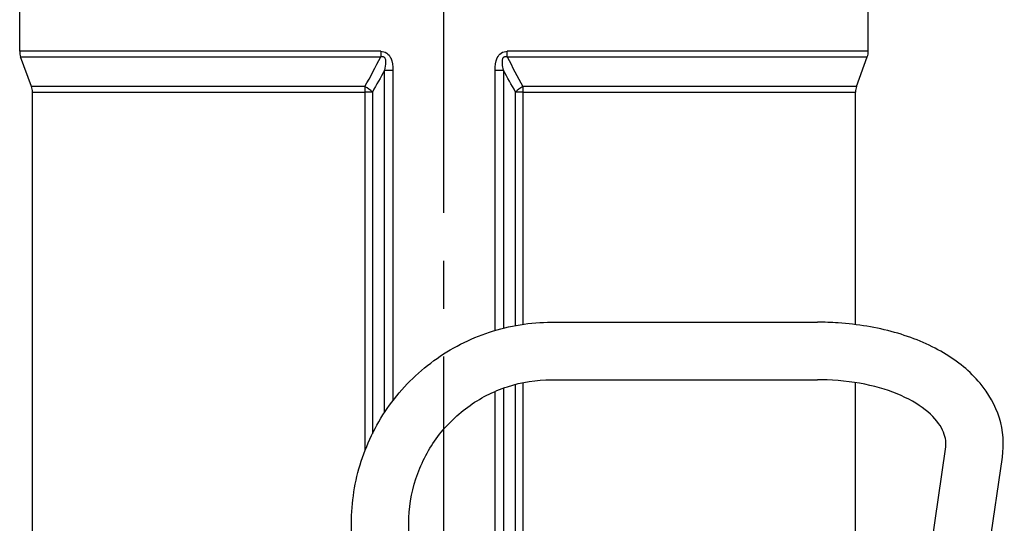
# Model space of a CAD drawing. Header units: millimetres. Extents: x -309 to 8091, y -6405 to -465.
# Tile 51 of 58: x 6464 to 6773, y -2313 to -2155. Entities that reach past the tile are written whole.
import ezdxf

# ---------------------------------------------------------------- set-up
doc = ezdxf.new("R2010")
doc.units = ezdxf.units.MM
doc.header["$LTSCALE"] = 20
doc.linetypes.add('MITTE', pattern=[2, 1.25, -0.25, 0.25, -0.25])
doc.layers.add('02-LINIE-035', color=2, linetype='CONTINUOUS')
doc.layers.add('05-ACHSE', color=1, linetype='MITTE')

msp = doc.modelspace()

# ---------------------------------------------------------------- linework, layer by layer
at = {"layer": '02-LINIE-035'}
for p, q in [((6464.5, -2165.11), (6464.5, -2131)), ((6730.5, -2165.11), (6730.5, -2145.31)), ((6577.66, -2165.11), (6464.5, -2165.11)), ((6730.5, -2165.11), (6617.34, -2165.11)), ((6464.8, -2166.82), (6577.71, -2166.82)), ((6468.2, -2176.16), (6464.8, -2166.82)), ((6617.29, -2166.82), (6730.2, -2166.82)), ((6726.8, -2176.16), (6730.2, -2166.82)), ((6578.87, -2278.28), (6578.87, -2171.03)), ((6578.87, -2171.03), (6581.49, -2171.03)), ((6581.49, -2171.03), (6581.49, -2274.6)), ((6613.51, -2252.55), (6613.51, -2171.03)), ((6613.51, -2171.03), (6616.13, -2171.03)), ((6616.13, -2171.03), (6616.13, -2251.84)), ((6572.73, -2176.16), (6468.2, -2176.16)), ((6468.5, -2177.87), (6572.79, -2177.87)), ((6468.5, -2340.79), (6468.5, -2177.87)), ((6572.79, -2290.09), (6572.79, -2177.87)), ((6575.05, -2177.87), (6572.79, -2177.87)), ((6575.05, -2177.87), (6575.05, -2284.96)), ((6622.21, -2177.87), (6619.95, -2177.87)), ((6619.95, -2251.02), (6619.95, -2177.87)), ((6622.21, -2177.87), (6726.5, -2177.87)), ((6622.21, -2177.87), (6622.21, -2250.65)), ((6726.8, -2176.16), (6622.27, -2176.16)), ((6726.5, -2250.73), (6726.5, -2177.87)), ((6631.19, -2250), (6714.57, -2250)), ((6631.19, -2268), (6714.57, -2268)), ((6616.13, -2270.63), (6616.13, -2373)), ((6619.95, -2373), (6619.95, -2269.44)), ((6622.21, -2268.91), (6622.21, -2373)), ((6726.5, -2375.94), (6726.5, -2268.91)), ((6613.51, -2373.01), (6613.51, -2271.67)), ((6735, -2426.5), (6754.74, -2289.73)), ((6748.44, -2459.42), (6772.55, -2292.3)), ((6568.5, -2359), (6568.5, -2313)), ((6586.5, -2359), (6586.5, -2313))]:
    msp.add_line(p, q, dxfattribs=at)
for centre, start, end in [((6469.5, -2165.11), 180, 200), ((6725.5, -2165.11), 340, 0), ((6463.5, -2177.87), 0, 20), ((6731.5, -2177.87), 160, 180)]:
    msp.add_arc(centre, 5, start, end, dxfattribs=at)
for centre, major_axis, ratio, start_param, end_param in [((6578.41, -2165.11), (0, -5), 0.149144, 4.712389, 5.061455), ((6616.59, -2165.11), (0, -5), 0.149144, 1.22173, 1.570796), ((6571.83, -2177.87), (0, -5), 0.191532, 1.570796, 1.919862), ((6571.83, -2177.87), (4.33, -2.5), 0.386247, 0.979995, 1.58551), ((6623.16, -2177.87), (4.33, 2.5), 0.386247, 1.556083, 2.161597), ((6623.16, -2177.87), (0, -5), 0.191532, 4.363323, 4.712389)]:
    msp.add_ellipse(centre, major_axis=major_axis, ratio=ratio, start_param=start_param, end_param=end_param, dxfattribs=at)
for points, knots in [([(6577.66, -2165.11), (6578.33, -2165.11), (6578.99, -2165.28), (6579.54, -2165.65), (6579.55, -2165.65), (6579.56, -2165.66), (6579.57, -2165.67), (6580.1, -2166.04), (6580.51, -2166.58), (6580.78, -2167.16), (6580.79, -2167.18), (6580.8, -2167.19), (6580.8, -2167.2), (6581.35, -2168.38), (6581.49, -2169.72), (6581.49, -2171.03)], [0, 0, 0, 0, 0.25, 0.25, 0.25, 0.255212, 0.255212, 0.255212, 0.5, 0.5, 0.5, 0.505624, 0.505624, 0.505624, 1, 1, 1, 1]), ([(6613.51, -2171.03), (6613.51, -2169.72), (6613.65, -2168.38), (6614.2, -2167.2), (6614.21, -2167.19), (6614.21, -2167.17), (6614.22, -2167.16), (6614.5, -2166.58), (6614.9, -2166.03), (6615.43, -2165.67), (6615.44, -2165.66), (6615.45, -2165.65), (6615.46, -2165.65), (6616.01, -2165.28), (6616.67, -2165.11), (6617.34, -2165.11)], [0, 0, 0, 0, 0.4944, 0.4944, 0.4944, 0.5, 0.5, 0.5, 0.744851, 0.744851, 0.744851, 0.75, 0.75, 0.75, 1, 1, 1, 1]), ([(6577.71, -2166.82), (6577.86, -2166.77), (6578.01, -2166.74), (6578.17, -2166.73), (6578.22, -2166.73), (6578.27, -2166.74), (6578.32, -2166.74), (6578.4, -2166.75), (6578.49, -2166.78), (6578.57, -2166.81), (6578.62, -2166.84), (6578.68, -2166.88), (6578.72, -2166.92), (6578.75, -2166.94), (6578.77, -2166.96), (6578.8, -2166.98), (6578.85, -2167.04), (6578.9, -2167.11), (6578.94, -2167.18), (6578.99, -2167.27), (6579.03, -2167.36), (6579.06, -2167.46), (6579.11, -2167.62), (6579.15, -2167.79), (6579.17, -2167.97), (6579.19, -2168.16), (6579.2, -2168.35), (6579.2, -2168.55), (6579.2, -2169.39), (6579.05, -2170.22), (6578.87, -2171.03)], [0.0000002, 0.0000002, 0.0000002, 0.0000002, 0.0896746, 0.0896746, 0.0896746, 0.1175237, 0.1175237, 0.1175237, 0.1667019, 0.1667019, 0.1667019, 0.2012482, 0.2012482, 0.2012482, 0.2190935, 0.2190935, 0.2190935, 0.2637691, 0.2637691, 0.2637691, 0.3202233, 0.3202233, 0.3202233, 0.4169297, 0.4169297, 0.4169297, 0.526988, 0.526988, 0.526988, 1, 1, 1, 1]), ([(6616.13, -2171.03), (6615.99, -2170.39), (6615.87, -2169.75), (6615.82, -2169.09), (6615.79, -2168.72), (6615.79, -2168.34), (6615.83, -2167.96), (6615.84, -2167.88), (6615.86, -2167.79), (6615.87, -2167.71), (6615.9, -2167.57), (6615.94, -2167.43), (6616, -2167.3), (6616.03, -2167.22), (6616.07, -2167.15), (6616.12, -2167.09), (6616.16, -2167.02), (6616.22, -2166.97), (6616.27, -2166.92), (6616.29, -2166.9), (6616.3, -2166.89), (6616.31, -2166.88), (6616.39, -2166.83), (6616.49, -2166.78), (6616.58, -2166.76), (6616.66, -2166.74), (6616.74, -2166.73), (6616.82, -2166.73), (6616.92, -2166.74), (6617.03, -2166.75), (6617.13, -2166.78), (6617.18, -2166.79), (6617.24, -2166.81), (6617.29, -2166.82)], [0, 0, 0, 0, 0.3701426, 0.3701426, 0.3701426, 0.5829279, 0.5829279, 0.5829279, 0.6308234, 0.6308234, 0.6308234, 0.7113576, 0.7113576, 0.7113576, 0.7555012, 0.7555012, 0.7555012, 0.7985446, 0.7985446, 0.7985446, 0.80792, 0.80792, 0.80792, 0.8638676, 0.8638676, 0.8638676, 0.9084075, 0.9084075, 0.9084075, 0.9676844, 0.9676844, 0.9676844, 0.9999998, 0.9999998, 0.9999998, 0.9999998]), ([(6568.5, -2313), (6568.5, -2306.4), (6569.54, -2299.81), (6573.59, -2287.27), (6576.6, -2281.32), (6584.31, -2270.65), (6589.01, -2265.92), (6599.63, -2258.16), (6605.56, -2255.13), (6618.05, -2251.04), (6624.62, -2250), (6631.19, -2250)], [0, 0, 0, 0, 0.314159, 0.314159, 0.628319, 0.628319, 0.942478, 0.942478, 1.256637, 1.256637, 1.570796, 1.570796, 1.570796, 1.570796]), ([(6772.55, -2292.3), (6773.15, -2288.2), (6772.82, -2283.97), (6770.37, -2276.05), (6768.28, -2272.37), (6762.47, -2265.39), (6758.55, -2262.22), (6749.49, -2256.87), (6744.29, -2254.74), (6733.13, -2251.61), (6727.17, -2250.62), (6718.91, -2250.07), (6716.75, -2250), (6714.57, -2250)], [0, 0, 0, 0, 0.263879, 0.263879, 0.527746, 0.527746, 0.83215, 0.83215, 1.146309, 1.146309, 1.460468, 1.460468, 1.570796, 1.570796, 1.570796, 1.570796]), ([(6586.5, -2313), (6586.5, -2308.28), (6587.24, -2303.56), (6590.14, -2294.59), (6592.3, -2290.34), (6597.8, -2282.71), (6601.16, -2279.34), (6608.73, -2273.81), (6612.95, -2271.65), (6621.84, -2268.74), (6626.52, -2268), (6631.19, -2268)], [6.283185, 6.283185, 6.283185, 6.283185, 6.597345, 6.597345, 6.911504, 6.911504, 7.225663, 7.225663, 7.539822, 7.539822, 7.853982, 7.853982, 7.853982, 7.853982]), ([(6754.74, -2289.73), (6755, -2287.91), (6754.81, -2286.26), (6753.37, -2282.68), (6752.07, -2280.73), (6747.99, -2276.93), (6745.3, -2275.11), (6738.83, -2272.01), (6735.09, -2270.72), (6726.82, -2268.82), (6722.27, -2268.23), (6716.59, -2268.01), (6715.58, -2268), (6714.57, -2268)], [0, 0, 0, 0, 0.314159, 0.314159, 0.628319, 0.628319, 0.926347, 0.926347, 1.214721, 1.214721, 1.508164, 1.508164, 1.570796, 1.570796, 1.570796, 1.570796])]:
    msp.add_open_spline(points, degree=3, knots=knots, dxfattribs=at)
for points in [[(6572.73, -2176.16), (6574.43, -2173.09), (6576.09, -2169.97), (6577.71, -2166.82)], [(6617.29, -2166.82), (6618.91, -2169.97), (6620.57, -2173.08), (6622.27, -2176.16)], [(6578.87, -2171.03), (6577.62, -2173.33), (6576.35, -2175.61), (6575.05, -2177.87)], [(6619.95, -2177.87), (6618.65, -2175.61), (6617.38, -2173.33), (6616.13, -2171.03)]]:
    msp.add_open_spline(points, degree=3, dxfattribs=at)
at = {"layer": '05-ACHSE', "ltscale": 3}
msp.add_line((6597.5, -2935.76), (6597.5, -830.27), dxfattribs=at)

doc.saveas('drawing.dxf')
